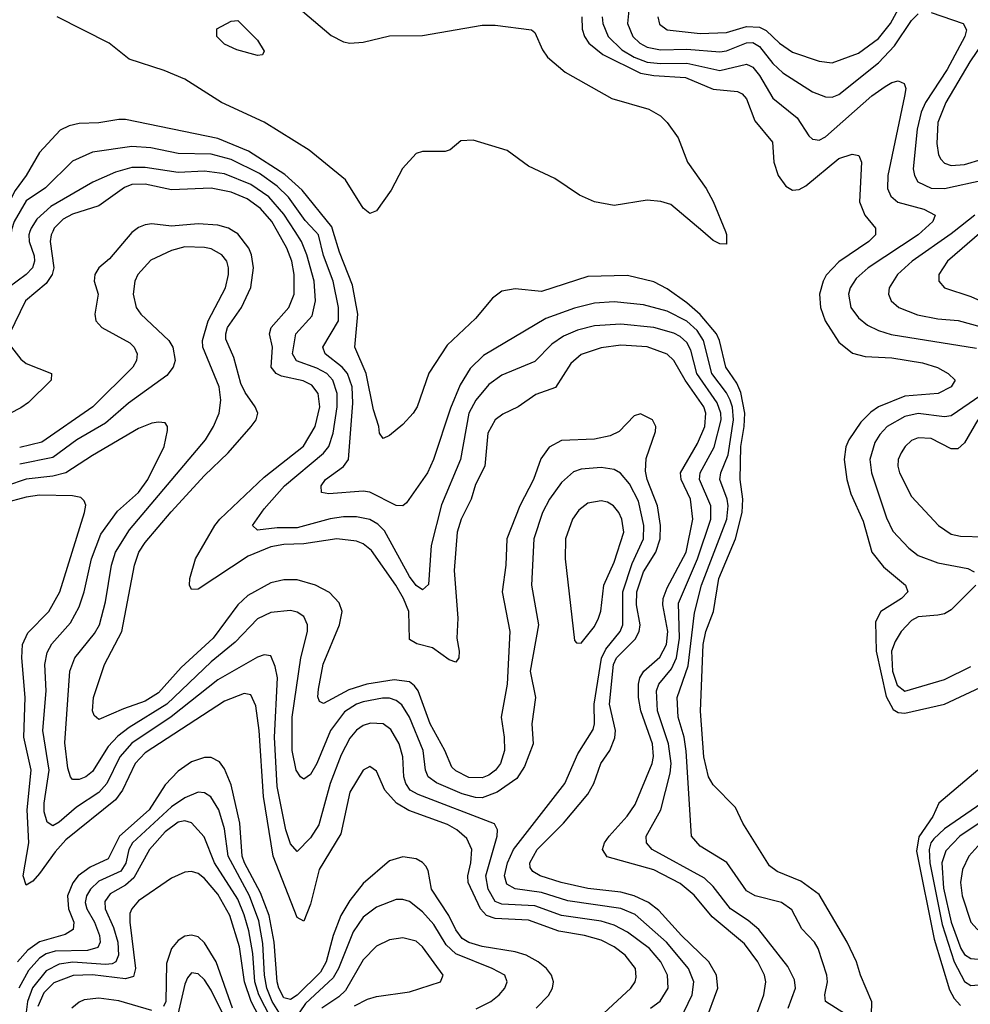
# Model space of a CAD drawing. Header units: inches. Extents: x 501365 to 657855, y 482276 to 547543.
# Tile 112 of 256: x 536690 to 539568, y 507662 to 510641. Entities that reach past the tile are written whole.
import ezdxf

# ---------------------------------------------------------------- set-up
doc = ezdxf.new("R2010")
doc.units = ezdxf.units.IN
doc.header["$MEASUREMENT"] = 0
doc.layers.add('A5530', color=7, linetype='Continuous')
doc.layers.add('A5531', color=7, linetype='Continuous')

msp = doc.modelspace()

# ---------------------------------------------------------------- linework, layer by layer
at = {"layer": 'A5530', "color": 5}
for points, elevation in [([(536721.1, 510000), (536717.8, 509990), (536718.8, 509970), (536733.5, 509926.5), (536735.1, 509910), (536729.3, 509890), (536709.8, 509870.2), (536655.6, 509830)], 1860), ([(536790.3, 510000), (536785.7, 509990), (536782.6, 509970), (536793.3, 509890), (536788.5, 509870), (536770, 509842.3), (536707.4, 509790), (536659.4, 509690)], 1880), ([(537033.9, 510000), (537030, 509997), (536962.2, 509917.8), (536929.5, 509890), (536917.2, 509870), (536915.3, 509850), (536927.6, 509810), (536917.6, 509750), (536920.2, 509730), (536938.8, 509710), (537023.6, 509663.6), (537036.8, 509650), (537045.4, 509630), (537044, 509610), (537033, 509590), (536911.5, 509470), (536757.3, 509362.7), (536690, 509346.7)], 1920), ([(538766.3, 507610), (538803.3, 507710), (538799.9, 507750), (538776.7, 507790), (538693.3, 507870), (538625.1, 507945.1), (538593.6, 507970), (538550, 507989.7), (538510, 508001), (538410, 508012.1), (538329, 508030), (538265.7, 508050), (538243.5, 508063.5), (538235.9, 508075.9), (538234.7, 508090), (538256.3, 508130), (538336.9, 508210), (538410, 508297.2), (538427.9, 508330), (538449.5, 508390), (538476.4, 508430), (538492.3, 508467.7), (538493.4, 508490), (538475.8, 508570), (538487.5, 508690), (538496.9, 508710), (538553.4, 508766.6), (538565.6, 508790), (538568.1, 508810), (538557.9, 508870), (538558.8, 508910), (538578.8, 508970), (538616.3, 509030), (538629, 509070), (538629.7, 509110), (538621.5, 509170), (538590.2, 509250), (538585.1, 509274.9), (538587, 509313), (538614.7, 509394.7), (538616, 509410), (538605.4, 509430), (538570, 509448.6), (538550, 509442.7), (538504.9, 509395.1), (538478.2, 509381.8), (538430, 509372), (538330, 509367.3), (538292.6, 509347.4), (538267.7, 509312.3), (538245.8, 509250), (538204.4, 509170), (538165.1, 509070), (538162.2, 508990), (538150.5, 508910), (538174.3, 508790), (538166.3, 508630), (538147.5, 508530), (538157.1, 508470), (538158.1, 508430), (538146, 508390), (538130.5, 508370), (538110, 508354.9), (538090, 508346.8), (538050, 508348.2), (538010, 508367.7), (537998.8, 508378.8), (537976.9, 508430), (537932.3, 508510), (537896.6, 508610), (537885.7, 508625.7), (537870, 508636.9), (537823.9, 508643.9), (537740.7, 508630), (537686.6, 508613.4), (537610, 508571.4), (537597.6, 508577.6), (537592.5, 508592.5), (537594.7, 508614.7), (537609.1, 508690.9), (537658, 508810), (537666.2, 508850), (537656.8, 508876.8), (537627.7, 508907.7), (537585.3, 508930), (537530, 508945.6), (537490, 508945.8), (537450, 508936.6), (537381.1, 508898.9), (537350.9, 508870), (537275.7, 508770), (537179.3, 508680.7), (537110, 508603.9), (537070, 508578.4), (537004.3, 508555.7), (536930, 508523.1), (536915.7, 508535.7), (536910.7, 508550), (536913.2, 508590), (536947.3, 508690), (536998.9, 508790), (537037.5, 508990), (537051.1, 509030), (537070, 509058.6), (537148.5, 509151.5), (537250, 509261.8), (537321.6, 509330), (537391.2, 509410), (537405.9, 509430), (537410.6, 509450), (537403.4, 509470), (537373.1, 509513.1), (537360, 509540), (537338.4, 509618.4), (537314.4, 509674.4), (537313.7, 509690), (537319.6, 509710), (537361.6, 509770), (537389.7, 509830.3), (537398.3, 509890), (537391.8, 509930), (537383.3, 509950), (537350, 509992.8), (537338.4, 510000)], 1920), ([(538920.5, 507630), (538942.5, 507690), (538949.2, 507730), (538944.7, 507750), (538925, 507790), (538884.4, 507844.4), (538786.4, 507926.4), (538732.3, 507992.3), (538690, 508027.3), (538610, 508069), (538468.2, 508108.2), (538454.6, 508130), (538460.9, 508150), (538474.3, 508170), (538529.5, 508230.5), (538553.9, 508266.1), (538604.7, 508390), (538608.5, 508411.5), (538606.2, 508450), (538570.4, 508550), (538563.7, 508590), (538563.5, 508630), (538567.9, 508650), (538580.1, 508670), (538628.1, 508711.9), (538648, 508750), (538651.8, 508790), (538636.8, 508870), (538638.2, 508890), (538650, 508922.1), (538708.2, 509030), (538727.5, 509130), (538721.1, 509190), (538692.6, 509250), (538690.8, 509270), (538741.8, 509358.2), (538764.3, 509410), (538767.7, 509450), (538760.8, 509470), (538704.6, 509550), (538670, 509609.9), (538650, 509629), (538590, 509651.5), (538510, 509655.9), (538450, 509648.5), (538390, 509628.2), (538359.1, 509600.9), (538312.1, 509527.9), (538252.7, 509507.3), (538199.3, 509470), (538152.9, 509447.1), (538130, 509430.6), (538107.8, 509390), (538097.9, 509290), (538070, 509234.8), (538056.4, 509190), (538026.5, 509130), (538014.7, 509090), (538005.4, 508974.6), (538016.7, 508830), (538013.9, 508770), (538020.1, 508730), (538019.7, 508710), (538010, 508696.9), (537990, 508704), (537939.9, 508739.9), (537891.9, 508751.9), (537870, 508765.7), (537868, 508850), (537851.8, 508890), (537828.8, 508930), (537754.9, 509034.9), (537730, 509055.2), (537710, 509062.8), (537650, 509070.6), (537550, 509055), (537490, 509052.6), (537450, 509045.5), (537382.1, 509017.9), (537230, 508917.8), (537210, 508916.9), (537204, 508930), (537204.9, 508950), (537222.6, 509010), (537281, 509110), (537296.3, 509130), (537430, 509256.6), (537549.7, 509350.3), (537584.5, 509410), (537599, 509470), (537593.2, 509510), (537575, 509535), (537548.6, 509548.6), (537482.3, 509562.3), (537466.9, 509570), (537451.3, 509590), (537455.3, 509650), (537446, 509690), (537451.5, 509710), (537504.5, 509770), (537521.4, 509810), (537521.2, 509870), (537513.5, 509910), (537499.3, 509950), (537470.4, 510000)], 1880), ([(539016.7, 507650), (539038.7, 507710), (539035.6, 507735.6), (539015.7, 507775.7), (538927.7, 507887.7), (538895.4, 507915.4), (538842.4, 507950), (538790, 508017.8), (538763.1, 508043.1), (538604.5, 508130), (538587.4, 508150), (538586.9, 508170), (538630.7, 508250), (538659.2, 508360.8), (538662.6, 508390), (538654.6, 508450), (538621.5, 508550), (538618.1, 508610), (538624.7, 508630), (538663, 508677), (538678.5, 508710), (538688, 508770), (538684.3, 508875.7), (538742.3, 509010), (538782.1, 509130), (538782.1, 509170), (538748.2, 509250), (538749.9, 509270), (538792.6, 509347.4), (538813.3, 509430), (538812.6, 509450), (538801.3, 509481.3), (538739.6, 509570), (538721.5, 509641.5), (538710, 509664.7), (538690, 509682.6), (538670, 509692.8), (538610, 509709.3), (538510, 509719.9), (538430, 509714.3), (538378.9, 509701.1), (538336.3, 509683.7), (538300.9, 509659.1), (538250, 509607.2), (538150, 509565.8), (538110, 509536.7), (538071.1, 509490), (538049.8, 509450), (538024.4, 509310), (537967.1, 509172.9), (537935.7, 509050), (537927.9, 508932.1), (537910, 508916), (537890, 508929.4), (537870, 508955.9), (537794.1, 509094.1), (537774.7, 509114.7), (537750, 509128.7), (537710, 509136.8), (537670, 509136.4), (537630, 509131), (537530, 509103.8), (537470, 509103.5), (537410, 509096.8), (537394.5, 509110), (537430, 509161.2), (537491.5, 509230), (537610.2, 509329.8), (537626.2, 509350), (537639.1, 509390), (537651.1, 509470), (537651.7, 509510), (537638, 509550), (537620.1, 509570), (537590, 509586.8), (537528.6, 509608.6), (537515.7, 509630), (537526.1, 509690), (537575.4, 509744.6), (537586.1, 509790), (537581.8, 509850), (537559.7, 509930), (537542.8, 509970), (537523.7, 510000)], 1860), ([(539190, 507631.5), (539129.9, 507670), (539127.3, 507690), (539135.3, 507730), (539133.3, 507750), (539107.4, 507830), (539096.1, 507850), (539057.7, 507890), (539027.5, 507947.5), (538996.4, 507970), (538916.9, 507990), (538890, 508005.4), (538830.6, 508090.6), (538750, 508140.6), (538723.7, 508170), (538707.8, 508427.8), (538702, 508470), (538683.7, 508530), (538680.6, 508590), (538713.8, 508686.2), (538733.4, 508846.6), (538754.2, 508930), (538830.6, 509130), (538835, 509170), (538832.3, 509190), (538809.9, 509250), (538812.6, 509270), (538835.4, 509324.6), (538851.4, 509430), (538848.2, 509468.2), (538841.3, 509490), (538830, 509511.7), (538785.4, 509570), (538760, 509670), (538740.6, 509700.6), (538710, 509728.6), (538650, 509758.8), (538578.2, 509778.2), (538490, 509787.5), (538430, 509783), (538370, 509768.6), (538282.8, 509737.2), (538094.7, 509625.3), (538054.2, 509585.8), (538024, 509536), (537994.3, 509465.7), (537942.5, 509310), (537925, 509270), (537860.7, 509179.3), (537850, 509169.8), (537830, 509170.5), (537750, 509211.8), (537730, 509214), (537625.9, 509205.9), (537603.5, 509210), (537603.2, 509230), (537616.1, 509250), (537670.6, 509289.4), (537685.5, 509310), (537699.1, 509480.9), (537696.6, 509530), (537682.8, 509570), (537666.4, 509590), (537614.6, 509630), (537608.3, 509650), (537655.1, 509730), (537655.1, 509770), (537639.4, 509850), (537610, 509927.4), (537594.9, 509990), (537585.5, 510000)], 1840), ([(539267.9, 507590), (539269.5, 507669.5), (539235.3, 507750), (539223.4, 507790), (539195.3, 507850), (539110, 507993.9), (539054.6, 508034.6), (538983.5, 508063.5), (538960.3, 508080.3), (538879, 508210), (538857, 508257), (538790, 508325.6), (538775.4, 508350), (538761.2, 508410), (538751.1, 508548.9), (538758.8, 508750), (538767.4, 508790), (538790.6, 508850), (538806.9, 508950), (538857.3, 509070), (538877, 509150), (538879.6, 509190), (538871.5, 509250), (538873.2, 509350), (538883.7, 509410), (538885.3, 509450), (538873.1, 509513.1), (538860.8, 509540.8), (538828.3, 509590), (538809.2, 509670), (538799.8, 509690), (538750, 509748.8), (538710, 509784.1), (538650, 509826.2), (538610, 509848.2), (538530, 509867.1), (538410, 509863.6), (538270, 509819), (538190, 509827), (538150, 509819.5), (538121.6, 509798.4), (538070, 509737.3), (537984.3, 509655.7), (537928.6, 509571.4), (537893.5, 509470), (537881.8, 509450), (537850, 509415.6), (537810, 509382.6), (537790, 509374), (537778.9, 509390), (537777.6, 509410), (537760.8, 509460.8), (537738.9, 509570), (537704.8, 509650), (537713.3, 509750), (537697.5, 509837.5), (537658, 509938), (537639.2, 510000)], 1820), ([(538826.5, 510000), (538830, 509991.3), (538830, 509962), (538810, 509962.7), (538790, 509973.2), (538758.2, 510000)], 1780), ([(539280.7, 510000), (539280.7, 509990), (539261, 509970), (539170, 509908.5), (539131.8, 509868.2), (539122.2, 509850), (539111.7, 509810), (539114.8, 509770), (539128.9, 509730), (539170, 509665.7), (539211.8, 509631.8), (539250, 509622.1), (539330, 509618.3), (539423.2, 509603.2), (539468.5, 509588.5), (539501.1, 509570), (539522, 509550), (539510.2, 509530), (539470.4, 509510), (539370, 509502.3), (539290, 509469.2), (539266.7, 509453.3), (539236.9, 509423.1), (539200.3, 509370), (539191, 509349), (539186.1, 509310), (539194.1, 509250), (539206.5, 509206.5), (539244, 509124), (539269.5, 509029.5), (539305, 508985), (539371.4, 508930), (539378.5, 508910), (539360.2, 508890), (539297.2, 508850), (539281, 508819), (539282.7, 508730), (539313.2, 508593.2), (539334, 508554), (539350, 508544.1), (539370, 508542.8), (539490, 508570.1), (539630, 508635.1)], 1820), ([(539421.1, 510000), (539410.1, 509990), (539258.7, 509890), (539222.1, 509857.9), (539204.1, 509830), (539199.1, 509810), (539205.9, 509770), (539230, 509738.8), (539256.9, 509716.9), (539290, 509700.3), (539328.5, 509688.5), (539586.8, 509646.8)], 1840), ([(539518.7, 510000), (539510, 509993.1), (539391.6, 509910), (539347.9, 509870), (539322, 509830), (539320.1, 509810), (539328.6, 509790), (539351.3, 509770), (539408.2, 509748.2), (539470, 509736.1), (539531.3, 509731.3), (539630, 509703.9), (539710, 509697.3), (539810, 509702.2), (539884.5, 509715.5), (539915.3, 509724.7), (539990, 509758.4), (540000, 509761.1)], 1860), ([(539602.9, 510000), (539499.2, 509910), (539472.7, 509870), (539472.3, 509850), (539490.3, 509830), (539570, 509803.7), (539661.6, 509761.6), (539710.6, 509750.6), (539770, 509749), (539870, 509772.4), (539965.3, 509814.7), (540000, 509826.2)], 1880), ([(538690, 507614.8), (538725.6, 507690), (538731, 507730), (538715.2, 507770), (538648.6, 507850), (538553.4, 507933.4), (538510, 507951.7), (538350, 507975.1), (538270, 507999.5), (538190, 508010.6), (538165.3, 508025.3), (538158.3, 508050), (538166.6, 508090), (538185.3, 508130), (538340.9, 508330), (538380.3, 508419.7), (538426.4, 508493.6), (538430.3, 508510), (538429, 508570), (538451, 508709), (538464.2, 508735.8), (538507.9, 508790), (538516.2, 508810), (538515.7, 508910), (538544.2, 508995.8), (538579.1, 509070), (538579.3, 509110), (538563.7, 509183.7), (538536.7, 509236.7), (538508.9, 509268.9), (538490, 509279.6), (538450, 509285.8), (538390, 509280.6), (538366.8, 509273.2), (538330, 509240.6), (538294.3, 509190), (538272.7, 509150), (538246.8, 509070), (538239.8, 508930), (538260.3, 508810), (538235.6, 508670), (538251.8, 508590), (538240.1, 508510), (538244.6, 508450), (538218.7, 508381.3), (538195, 508345), (538136, 508304), (538090, 508286.7), (538070, 508287), (538030, 508298.8), (537951.9, 508331.9), (537926.4, 508350), (537918.8, 508370), (537911.5, 508430), (537870, 508530.5), (537847.3, 508567.3), (537830, 508581.4), (537810, 508588.1), (537788.4, 508588.4), (537730, 508577.3), (537709.5, 508570), (537673.4, 508546.6), (537631.4, 508490), (537590, 508390.6), (537570, 508356.5), (537550, 508342.5), (537540.4, 508350), (537527.5, 508370), (537515.1, 508430), (537515.4, 508530), (537541.7, 508710), (537561.5, 508790), (537561.3, 508810), (537550, 508835.5), (537530, 508848.1), (537510, 508853.3), (537450, 508847.5), (537410, 508828.2), (537342.1, 508757.9), (537270, 508698.1), (537135.6, 508570), (537021, 508499), (536986.9, 508473.1), (536958.4, 508441.6), (536910, 508366.3), (536890, 508350.4), (536870, 508342), (536850, 508342.3), (536843.6, 508350), (536835.8, 508375.8), (536826.8, 508453.2), (536841.8, 508670), (536856.6, 508710), (536916.1, 508783.9), (536931.9, 508810), (536950, 508879.5), (536967.6, 508990), (536979.9, 509030), (537023, 509097), (537252.5, 509370), (537277.3, 509410), (537293.9, 509450), (537298.8, 509490), (537293.5, 509530), (537245, 509650), (537243.2, 509670), (537261, 509730), (537312.8, 509830), (537322.2, 509870), (537322.1, 509890), (537316.7, 509910), (537301.8, 509930), (537270, 509947.3), (537250, 509952.1), (537190, 509953.9), (537150, 509942.9), (537086.6, 509913.4), (537047.6, 509870), (537038.9, 509850), (537033.2, 509810), (537042.6, 509770), (537056.8, 509750), (537142, 509670), (537154.2, 509650), (537160.9, 509610), (537155.1, 509590), (537135.6, 509564.4), (537019.7, 509480.3), (536950, 509420.1), (536862.9, 509370), (536790, 509316), (536690, 509296.3)], 1940), ([(536664.9, 509650), (536693.7, 509613.7), (536710, 509601), (536786.5, 509570), (536785.6, 509550), (536717.2, 509482.8), (536693.6, 509466.4), (536561.1, 509398.9)], 1880), ([(539690, 509565), (539510, 509442.7), (539490, 509439.4), (539410, 509449), (539370, 509440.8), (539316.8, 509410), (539293.9, 509386.1), (539278.7, 509361.3), (539264.2, 509310), (539268.4, 509270), (539313.9, 509133.9), (539333.5, 509093.5), (539381.9, 509041.9), (539410, 509020.1), (539470, 508997.3), (539560.6, 508980.6), (539580.2, 508970)], 1840), ([(538599.8, 507650), (538629.3, 507670.7), (538653, 507710), (538651.1, 507750), (538631.3, 507790), (538596.6, 507830), (538530, 507880.3), (538490, 507901), (538450, 507913), (538330, 507930.4), (538250, 507959.5), (538150, 507964.2), (538130, 507973.1), (538108.7, 508010), (538100.8, 508050), (538135.3, 508170), (538136.7, 508190), (538128, 508208), (537896, 508296), (537872.4, 508310), (537858.6, 508330), (537853.2, 508350), (537850.3, 508410), (537839.2, 508450), (537813.3, 508493.3), (537790, 508510.4), (537752.6, 508512.6), (537730, 508504.8), (537710, 508491.4), (537690, 508467.3), (537663.7, 508416.3), (537630.4, 508330), (537595.8, 508204.2), (537570, 508165.2), (537530, 508124.4), (537510, 508146.9), (537495.6, 508190), (537470, 508320.5), (537461.1, 508470), (537470.3, 508650), (537463.8, 508683.8), (537450, 508715.8), (537430, 508719.5), (537410, 508711.6), (537290, 508643.9), (537149, 508531), (537030, 508452.1), (536993.6, 508410), (536953.6, 508330), (536930, 508302.3), (536862.1, 508257.9), (536810, 508212.8), (536790, 508202), (536773.1, 508213.1), (536764.4, 508244.4), (536764.4, 508270), (536779.4, 508370), (536760.4, 508490), (536769.9, 508610), (536766.5, 508690), (536773.4, 508726.6), (536787.2, 508752.8), (536843.7, 508816.3), (536870, 508864.1), (536885.1, 508910), (536907, 509010), (536936, 509084), (536985.9, 509154.1), (537050, 509210.1), (537078.3, 509250), (537127.5, 509350), (537137.7, 509397.7), (537138, 509410), (537130, 509421.2), (537110, 509423.6), (537090, 509419.8), (537050, 509404), (536910, 509322.6), (536830, 509269.9), (536790, 509259.4), (536710, 509250.5), (536589.7, 509210.3)], 1960), ([(539591.3, 509430), (539550, 509360.7), (539530, 509342.2), (539510, 509342.5), (539450, 509373.8), (539410, 509375.7), (539390, 509367.3), (539370.9, 509350), (539358.8, 509330), (539350.1, 509310), (539349, 509290), (539353.4, 509270), (539390, 509198), (539471.4, 509110), (539510, 509084), (539538.2, 509078.2), (539610, 509076.4)], 1860), ([(538390, 507571.3), (538539.9, 507710), (538553.5, 507730), (538556.8, 507743.2), (538554.1, 507770), (538523.2, 507810), (538490, 507835.4), (538450, 507856.1), (538400.4, 507870), (538322.6, 507882.6), (538230, 507916.5), (538130, 507921), (538103.1, 507930), (538084.7, 507950), (538047.9, 508030), (538046.3, 508050), (538056.3, 508090), (538058.9, 508130), (538043.8, 508163.8), (538013.8, 508190), (537985.6, 508205.6), (537867.9, 508247.9), (537830.4, 508270), (537795.4, 508310), (537770, 508366.9), (537750, 508381.5), (537730, 508369.8), (537690, 508303.9), (537662.6, 508177.4), (537596.4, 508070), (537570, 507964.5), (537550, 507913.1), (537530, 507923.8), (537457, 508110), (537428, 508290), (537414.8, 508490), (537404.5, 508564.5), (537390, 508597.8), (537370, 508602.5), (537310, 508579), (537070, 508422.8), (537039.9, 508390), (537000.9, 508310), (536979.8, 508280.2), (536830, 508158.8), (536797.2, 508122.8), (536750, 508057), (536730, 508034.4), (536710, 508022.2), (536700.4, 508050), (536717.9, 508150), (536712.9, 508250), (536725.3, 508370), (536702.5, 508470), (536707.1, 508590), (536697, 508710), (536698.5, 508750), (536714.3, 508785.7), (536778.4, 508850), (536812.1, 508910), (536886.4, 509150), (536890, 509172.3), (536885.4, 509185.4), (536874.9, 509194.9), (536850, 509199.9), (536750, 509202.1), (536710, 509196.6), (536642.2, 509177.8)], 1980), ([(539584.4, 508930), (539510, 508855.4), (539490, 508843.6), (539470, 508838.9), (539410, 508834.4), (539390, 508823.2), (539359.2, 508790), (539340.4, 508759.6), (539329.8, 508730.2), (539332.5, 508670), (539346.9, 508626.9), (539370, 508609.4), (539490, 508644.5), (539570, 508683.6)], 1840), ([(540000, 508555.1), (539910, 508498.9), (539805.9, 508450), (539717.4, 508382.6), (539668.4, 508330), (539602.7, 508270), (539490, 508192.1), (539457.4, 508162.6), (539448.3, 508150), (539443.3, 508130), (539445.6, 508090), (539483.1, 507903.1), (539519, 507790), (539550, 507730.1), (539570, 507718.1), (539710, 507730.1), (539724, 507724), (539732.2, 507712.2), (539662.7, 507570)], 1840), ([(540000, 508498.7), (539938.4, 508461.6), (539850, 508394.1), (539785.5, 508354.5), (539664.1, 508255.9), (539536, 508170), (539493.8, 508126.2), (539481.4, 508090), (539486.9, 508013.1), (539509.7, 507910), (539539.6, 507830), (539550, 507812.4), (539570, 507800.1), (539671, 507791), (539750, 507791.4), (539874, 507770), (539881.7, 507750), (539867.1, 507730), (539770, 507657.5)], 1860), ([(540000, 508455.3), (539963, 508430), (539890, 508369.3), (539810, 508314.6), (539751.7, 508268.3), (539690, 508210.6), (539599.4, 508150), (539563.2, 508110), (539544.1, 508070), (539538.5, 508030), (539543.2, 507990), (539570, 507910.2), (539588.8, 507888.8), (539610, 507879.2), (539650, 507870.5), (539723.3, 507843.3), (539786.1, 507833.9), (539870, 507830.8), (540000, 507866.7)], 1880), ([(538253.9, 507650), (538291.3, 507688.7), (538303.4, 507710), (538305.9, 507730), (538300.2, 507750), (538284.7, 507770), (538259.6, 507790), (538223.4, 507810), (538190, 507819.9), (538090, 507836.4), (538050, 507848.6), (538030, 507861.2), (538010, 507886.6), (537988.8, 507930), (537936.8, 508010), (537926.9, 508066.9), (537919.5, 508079.5), (537910, 508090.4), (537890, 508101.5), (537850, 508108.2), (537810, 508095.5), (537730, 508027), (537690, 507975.4), (537662.6, 507930), (537639.6, 507870), (537617.5, 507790), (537601, 507759), (537530, 507688.8), (537510, 507676), (537490, 507681.5), (537474.4, 507710), (537469.4, 507730), (537460, 507850), (537445.4, 507930), (537419.4, 507999.4), (537370.2, 508090), (537363.6, 508110), (537356.6, 508210), (537330, 508326.2), (537310, 508374.6), (537294.9, 508394.9), (537270, 508408.9), (537250, 508408.6), (537210, 508395.7), (537170, 508367.4), (537130, 508326), (537082.2, 508250), (536991.9, 508170), (536958, 508102), (536903.6, 508076.4), (536867.6, 508050), (536850.9, 508029.1), (536835.3, 507990), (536837.4, 507950), (536853.5, 507910), (536851.7, 507888.3), (536827.4, 507872.6), (536750, 507850.2), (536715, 507825), (536683.6, 507790)], 2020), ([(539590.6, 508370), (539472.9, 508270), (539454.6, 508230), (539411.8, 508168.2), (539405.4, 508125.4), (539458.8, 507858.8), (539505.5, 507705.5), (539518.8, 507678.8), (539538.2, 507658.2)], 1820), ([(537490, 507613.1), (537454.7, 507670), (537438.6, 507710), (537431.7, 507750), (537425.9, 507845.9), (537414, 507914), (537386, 507990), (537320.8, 508110), (537310, 508192.6), (537292.7, 508250), (537269.1, 508289.1), (537250, 508302), (537230, 508303.4), (537190, 508286.5), (537150, 508259.1), (537031.3, 508150), (537020.7, 508130), (537011.8, 508088.2), (536995.9, 508064.1), (536930, 508034.3), (536904.5, 508010), (536892.8, 507990), (536888.4, 507970), (536893.3, 507950), (536916.5, 507910), (536931.7, 507870), (536933.8, 507850), (536926.3, 507833.7), (536895.1, 507824.9), (536797.4, 507822.6), (536770, 507813.9), (536750, 507801), (536716.5, 507763.5), (536687.6, 507710)], 2040), ([(537470, 507582.6), (537413.7, 507690), (537401.9, 507730), (537395.8, 507815.8), (537383.9, 507883.9), (537370, 507932.2), (537350, 507979.3), (537279.8, 508090), (537248.1, 508168.1), (537210, 508211), (537190, 508216.9), (537170, 508212.3), (537130, 508183.6), (537083, 508130), (537035.3, 508044.7), (537010, 508021.8), (536964.1, 507995.9), (536947.8, 507972.2), (536948.4, 507950), (536974.4, 507894.4), (536987, 507850), (536989.4, 507810), (536980.8, 507790), (536970, 507784.1), (536950, 507782.1), (536851.3, 507788.7), (536810, 507783.4), (536770, 507762.6), (536728.5, 507711.5), (536713.9, 507670), (536709, 507630)], 2060), ([(537450, 507555.9), (537390.7, 507670), (537370.6, 507730), (537355.8, 507835.8), (537326.5, 507930), (537290, 507995.1), (537250, 508042.1), (537230, 508056.9), (537210, 508063.7), (537190, 508061.8), (537150, 508043.1), (537050, 507974.9), (537029.6, 507950), (537024, 507936), (537023.4, 507910), (537040.9, 507770), (537034.3, 507745.7), (537010, 507738.5), (536910, 507751.2), (536851.5, 507748.5), (536793.6, 507726.4), (536763.3, 507696.7), (536745.3, 507654.7)], 2080), ([(538072.3, 507647.7), (538116.5, 507670), (538141.8, 507690), (538158.6, 507710), (538166.3, 507730), (538158.4, 507750), (538120.3, 507770), (538010, 507813.9), (537981.3, 507841.3), (537943.5, 507903.5), (537910, 507941.8), (537870, 507972.3), (537850, 507979), (537830, 507978.4), (537770, 507955.9), (537730, 507925), (537699.4, 507880.6), (537655.6, 507770), (537638.7, 507741.3), (537555.6, 507664.4), (537523.1, 507616.9)], 2040), ([(537334.1, 507650), (537284.9, 507790), (537250, 507847.8), (537230, 507865.6), (537210, 507870.9), (537190, 507867.7), (537170, 507855), (537149.3, 507830.7), (537135, 507785), (537132.8, 507670), (537125.4, 507654.6)], 2120), ([(537703.5, 507656.5), (537742.7, 507677.3), (537770, 507685.4), (537870, 507699.1), (537964.4, 507730), (537971.7, 507750), (537910, 507835.9), (537890, 507852.3), (537850, 507863), (537810, 507856.8), (537770, 507837.4), (537730, 507796.2), (537676.3, 507703.7), (537656.2, 507683.8), (537605, 507650)], 2060), ([(537376.6, 507490), (537270, 507704.2), (537250, 507735.2), (537230, 507753.9), (537210, 507756.8), (537198.1, 507741.9), (537190, 507723), (537169.1, 507630.9)], 2140), ([(537090, 507642.5), (536990, 507672.4), (536930, 507680.2), (536885.1, 507674.9), (536870, 507668.5), (536848.1, 507650)], 2120)]:
    msp.add_lwpolyline(points, dxfattribs=dict(at, elevation=elevation))
at = {"layer": 'A5530', "color": 5, "elevation": 1960}
msp.add_lwpolyline([(538450, 509185.6), (538410, 509177.6), (538383.1, 509156.9), (538363.7, 509130), (538342.7, 509070), (538341.5, 509010), (538370, 508762), (538375.3, 508755.3), (538390, 508754.9), (538430, 508804.4), (538442.2, 508830), (538449.1, 508850.9), (538458.7, 508930), (538490, 508999.7), (538518.7, 509090), (538513.2, 509130), (538504, 509150), (538487.8, 509170), (538470, 509181.1)], close=True, dxfattribs=at)
at = {"layer": 'A5531', "color": 5}
for points, elevation in [([(538621.6, 510650), (538627.3, 510627.3), (538650.3, 510610), (538750, 510599.1), (538830, 510602.3), (538890, 510620.2), (538930, 510618.4), (538950, 510608.7), (538990.3, 510570.3), (539030, 510543.2), (539110, 510515.5), (539150, 510510.6), (539230, 510539.5), (539290, 510583.9), (539326.5, 510630), (539370, 510710.4)], 1880), ([(537546.5, 510666.5), (537633.1, 510593.1), (537670, 510573.9), (537689.8, 510569.8), (537730, 510573.3), (537810, 510592.2), (537910, 510593.7), (538090, 510624.9), (538130, 510624.4), (538239.5, 510610), (538250, 510602.8), (538272.9, 510550), (538288.1, 510528.1), (538341.9, 510481.9), (538482.3, 510402.3), (538594.9, 510370), (538630.3, 510350), (538650.3, 510330), (538683.2, 510283.2), (538711.6, 510210), (538768.4, 510130), (538790, 510091), (538826.5, 510000)], 1780), ([(538534.5, 510670), (538529.7, 510630), (538546.8, 510590), (538567.8, 510570), (538590, 510558.2), (538630, 510549.6), (538710, 510551.6), (538810, 510543.5), (538830, 510547), (538890, 510571.5), (538910, 510571.6), (538930, 510559.7), (538970, 510508.8), (539000.6, 510480.6), (539090, 510422.9), (539130, 510407.5), (539150, 510407), (539170, 510414.8), (539290, 510510.8), (539338.4, 510561.6), (539390, 510638.7), (539410, 510658.9)], 1860), ([(539450, 510662.6), (539546, 510630), (539556.8, 510610), (539551.9, 510590), (539498.2, 510490), (539432.2, 510390), (539419.1, 510360.9), (539406.7, 510310), (539394.6, 510190), (539398.7, 510170), (539409.5, 510150), (539450, 510131.2), (539490, 510130.1), (539610, 510156.8)], 1860), ([(538758.2, 510000), (538661.4, 510081.4), (538631.1, 510091.1), (538590, 510095.3), (538490, 510078.9), (538430.2, 510089.8), (538384.5, 510110), (538310, 510160.6), (538230, 510198.3), (538165.6, 510245.6), (538063.1, 510276.9), (538025.9, 510274.1), (537993, 510247), (537978, 510242), (537910, 510242), (537890, 510236.2), (537849.4, 510190.6), (537814.8, 510125.2), (537770, 510062.7), (537750, 510054.3), (537730, 510071), (537676.5, 510156.5), (537566.4, 510246.4), (537430.6, 510330.6), (537301.4, 510390), (537190, 510460.6), (537127.5, 510487.5), (537021.2, 510521.2), (536960.8, 510570), (536803.2, 510650)], 1780), ([(538392.1, 510650), (538392.6, 510612.6), (538400.1, 510590), (538413, 510570), (538455.4, 510535.4), (538570, 510479.6), (538610, 510471.9), (538705.9, 510465.9), (538790, 510430.4), (538863.3, 510423.3), (538876.9, 510416.9), (538890, 510402), (538915.5, 510335.5), (538969.4, 510270), (538973.1, 510210), (538986.8, 510170), (539010, 510137.6), (539030, 510124.7), (539050, 510126.9), (539070, 510138.8), (539170, 510220.8), (539210, 510234.2), (539230.3, 510230), (539238.4, 510210), (539233, 510090), (539249.2, 510049.2), (539280.7, 510010), (539280.7, 510000)], 1820), ([(538453.9, 510650), (538455.2, 510630), (538471.5, 510590), (538513.5, 510550), (538550, 510527.7), (538590, 510513), (538630, 510508.1), (538710, 510509.4), (538810, 510487), (538890, 510506.7), (538901.4, 510501.4), (538910, 510497.1), (538930, 510471.7), (538970, 510403.2), (539043.6, 510343.6), (539079.5, 510290), (539090, 510279.5), (539098.1, 510278.1), (539110, 510276.6), (539130, 510286.9), (539270, 510411), (539310, 510439.2), (539330, 510450.9), (539350, 510455.8), (539367.7, 510447.7), (539372.5, 510432.5), (539369.3, 510409.3), (539317.9, 510170), (539317.6, 510130), (539327.1, 510107.1), (539348.9, 510088.9), (539427.7, 510067.7), (539461.8, 510050), (539454.1, 510030), (539421.1, 510000)], 1840), ([(539607.2, 510572.8), (539566.5, 510513.5), (539493.9, 510390), (539470.1, 510330), (539466.6, 510266.6), (539472.1, 510232.1), (539479.1, 510219.1), (539490, 510206.7), (539510, 510199.9), (539550, 510203.3), (539711.2, 510251.2)], 1880), ([(537639.2, 510000), (537634.7, 510014.7), (537545.3, 510125.3), (537492.9, 510172.9), (537383.2, 510243.2), (537290, 510281.4), (537010, 510338.9), (536990, 510339.5), (536930, 510329), (536870, 510327.3), (536839.9, 510320.1), (536813.1, 510306.9), (536750, 510239.5), (536709.3, 510170), (536675.9, 510124.1), (536627.9, 510032.1), (536615.1, 510000)], 1820), ([(537585.5, 510000), (537553.9, 510033.9), (537504.3, 510104.3), (537470, 510137.3), (537415.6, 510175.6), (537330, 510218.4), (537270, 510234.4), (537170, 510235.7), (537086.8, 510253.2), (537030, 510256.9), (536910, 510239.7), (536850, 510212.6), (536767.7, 510132.3), (536710, 510093.3), (536673.2, 510030), (536665.5, 510005.5), (536665.7, 510000)], 1840), ([(537523.7, 510000), (537490, 510052.8), (537444.7, 510104.7), (537390, 510142.6), (537310, 510175.1), (537250, 510183), (537170, 510178.3), (537070, 510194), (537030, 510193.8), (536980.3, 510179.7), (536911, 510149), (536784, 510076), (536742.2, 510037.8), (536724.5, 510010), (536721.1, 510000)], 1860), ([(537470.4, 510000), (537453.1, 510030), (537419.5, 510070), (537379.1, 510099.1), (537330, 510119.6), (537270, 510131), (537150, 510125.9), (537070, 510143.4), (537030, 510142), (537007.1, 510132.9), (536930, 510077.8), (536850, 510052.5), (536822.1, 510037.9), (536794.8, 510010), (536790.3, 510000)], 1880), ([(539581.8, 510050), (539518.7, 510000)], 1860), ([(537338.4, 510000), (537322.3, 510010), (537290, 510019.5), (537230, 510023.3), (537150, 510016), (537090, 510023.1), (537070, 510020.3), (537050, 510012.2), (537033.9, 510000)], 1920)]:
    msp.add_lwpolyline(points, dxfattribs=dict(at, elevation=elevation))
at = {"layer": 'A5531', "color": 5, "elevation": 1760}
msp.add_lwpolyline([(537410, 510532.7), (537347.3, 510550), (537310, 510566.6), (537286.8, 510590), (537287.1, 510612.9), (537330, 510636.3), (537350, 510638.8), (537410, 510578.8), (537430, 510546), (537425.4, 510534.6)], close=True, dxfattribs=at)

doc.saveas('drawing.dxf')
